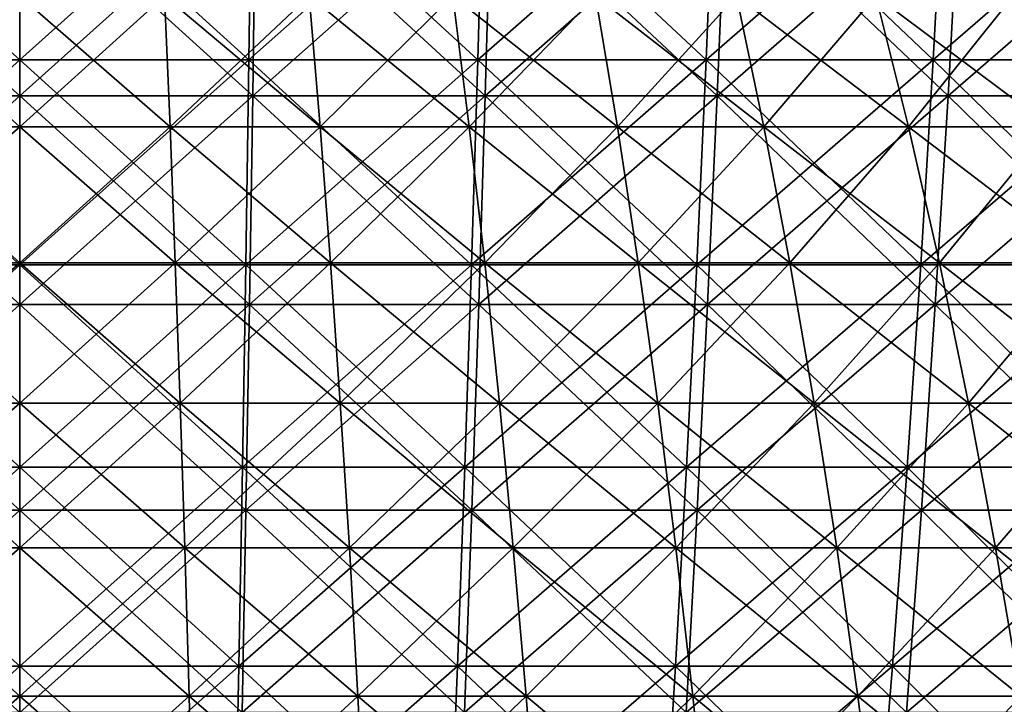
# Model space of a CAD drawing. Header units: millimetres. Extents: x -125 to 125, y 3898 to 4025.
# Tile 228 of 256: x 0 to 19, y 3970 to 3983. Entities that reach past the tile are written whole.
import ezdxf

# ---------------------------------------------------------------- set-up
doc = ezdxf.new("R2010")
doc.units = ezdxf.units.MM
doc.header["$LTSCALE"] = 2.2935
for name, color, linetype in [('2', 7, 'CONTINUOUS'), ('3', 7, 'CONTINUOUS'), ('4', 7, 'CONTINUOUS'), ('5', 7, 'CONTINUOUS'), ('6', 7, 'CONTINUOUS'), ('7', 7, 'CONTINUOUS')]:
    doc.layers.add(name, color=color, linetype=linetype)

msp = doc.modelspace()

# ---------------------------------------------------------------- linework, layer by layer
at = {"layer": '2', "color": 36, "linetype": 'Continuous', "true_color": 0x833d1e}
for points in [[(-4.604, 3981.725, 117.18), (0, 3981.725, 117.27), (-4.661, 3985.897, 118.635), (-4.604, 3981.725, 117.18)], [(-4.661, 3985.897, 118.635), (0, 3981.725, 117.27), (0, 3985.897, 118.726), (-4.661, 3985.897, 118.635)], [(0, 3981.725, 117.27), (4.604, 3981.725, 117.18), (0, 3985.897, 118.726), (0, 3981.725, 117.27)], [(0, 3985.897, 118.726), (4.604, 3981.725, 117.18), (4.661, 3985.897, 118.635), (0, 3985.897, 118.726)], [(4.604, 3981.725, 117.18), (9.201, 3981.725, 116.908), (4.661, 3985.897, 118.635), (4.604, 3981.725, 117.18)], [(4.661, 3985.897, 118.635), (9.201, 3981.725, 116.908), (9.315, 3985.897, 118.36), (4.661, 3985.897, 118.635)], [(9.201, 3981.725, 116.908), (13.784, 3981.725, 116.457), (9.315, 3985.897, 118.36), (9.201, 3981.725, 116.908)], [(9.315, 3985.897, 118.36), (13.784, 3981.725, 116.457), (13.955, 3985.897, 117.903), (9.315, 3985.897, 118.36)], [(13.784, 3981.725, 116.457), (18.345, 3981.725, 115.826), (13.955, 3985.897, 117.903), (13.784, 3981.725, 116.457)], [(13.955, 3985.897, 117.903), (18.345, 3981.725, 115.826), (18.573, 3985.897, 117.265), (13.955, 3985.897, 117.903)], [(18.345, 3981.725, 115.826), (22.878, 3981.725, 115.017), (18.573, 3985.897, 117.265), (18.345, 3981.725, 115.826)], [(18.573, 3985.897, 117.265), (22.878, 3981.725, 115.017), (23.162, 3985.897, 116.445), (18.573, 3985.897, 117.265)], [(-4.541, 3977.606, 115.578), (0, 3977.606, 115.667), (-4.604, 3981.725, 117.18), (-4.541, 3977.606, 115.578)], [(-4.604, 3981.725, 117.18), (0, 3977.606, 115.667), (0, 3981.725, 117.27), (-4.604, 3981.725, 117.18)], [(0, 3977.606, 115.667), (4.541, 3977.606, 115.578), (0, 3981.725, 117.27), (0, 3977.606, 115.667)], [(0, 3981.725, 117.27), (4.541, 3977.606, 115.578), (4.604, 3981.725, 117.18), (0, 3981.725, 117.27)], [(4.541, 3977.606, 115.578), (9.075, 3977.606, 115.31), (4.604, 3981.725, 117.18), (4.541, 3977.606, 115.578)], [(4.604, 3981.725, 117.18), (9.075, 3977.606, 115.31), (9.201, 3981.725, 116.908), (4.604, 3981.725, 117.18)], [(9.075, 3977.606, 115.31), (13.595, 3977.606, 114.865), (9.201, 3981.725, 116.908), (9.075, 3977.606, 115.31)], [(9.201, 3981.725, 116.908), (13.595, 3977.606, 114.865), (13.784, 3981.725, 116.457), (9.201, 3981.725, 116.908)], [(13.595, 3977.606, 114.865), (18.094, 3977.606, 114.243), (13.784, 3981.725, 116.457), (13.595, 3977.606, 114.865)], [(13.784, 3981.725, 116.457), (18.094, 3977.606, 114.243), (18.345, 3981.725, 115.826), (13.784, 3981.725, 116.457)], [(18.094, 3977.606, 114.243), (22.566, 3977.606, 113.444), (18.345, 3981.725, 115.826), (18.094, 3977.606, 114.243)], [(18.345, 3981.725, 115.826), (22.566, 3977.606, 113.444), (22.878, 3981.725, 115.017), (18.345, 3981.725, 115.826)], [(-4.472, 3973.547, 113.832), (0, 3973.547, 113.919), (-4.541, 3977.606, 115.578), (-4.472, 3973.547, 113.832)], [(-4.541, 3977.606, 115.578), (0, 3973.547, 113.919), (0, 3977.606, 115.667), (-4.541, 3977.606, 115.578)], [(0, 3973.547, 113.919), (4.472, 3973.547, 113.832), (0, 3977.606, 115.667), (0, 3973.547, 113.919)], [(0, 3977.606, 115.667), (4.472, 3973.547, 113.832), (4.541, 3977.606, 115.578), (0, 3977.606, 115.667)], [(4.472, 3973.547, 113.832), (8.938, 3973.547, 113.568), (4.541, 3977.606, 115.578), (4.472, 3973.547, 113.832)], [(4.541, 3977.606, 115.578), (8.938, 3973.547, 113.568), (9.075, 3977.606, 115.31), (4.541, 3977.606, 115.578)], [(8.938, 3973.547, 113.568), (13.39, 3973.547, 113.13), (9.075, 3977.606, 115.31), (8.938, 3973.547, 113.568)], [(9.075, 3977.606, 115.31), (13.39, 3973.547, 113.13), (13.595, 3977.606, 114.865), (9.075, 3977.606, 115.31)], [(13.39, 3973.547, 113.13), (17.821, 3973.547, 112.517), (13.595, 3977.606, 114.865), (13.39, 3973.547, 113.13)], [(13.595, 3977.606, 114.865), (17.821, 3973.547, 112.517), (18.094, 3977.606, 114.243), (13.595, 3977.606, 114.865)], [(17.821, 3973.547, 112.517), (22.225, 3973.547, 111.73), (18.094, 3977.606, 114.243), (17.821, 3973.547, 112.517)], [(18.094, 3977.606, 114.243), (22.225, 3973.547, 111.73), (22.566, 3977.606, 113.444), (18.094, 3977.606, 114.243)], [(-4.398, 3969.553, 111.943), (0, 3969.553, 112.029), (-4.472, 3973.547, 113.832), (-4.398, 3969.553, 111.943)], [(-4.472, 3973.547, 113.832), (0, 3969.553, 112.029), (0, 3973.547, 113.919), (-4.472, 3973.547, 113.832)], [(0, 3969.553, 112.029), (4.398, 3969.553, 111.943), (0, 3973.547, 113.919), (0, 3969.553, 112.029)], [(0, 3973.547, 113.919), (4.398, 3969.553, 111.943), (4.472, 3973.547, 113.832), (0, 3973.547, 113.919)], [(4.398, 3969.553, 111.943), (8.79, 3969.553, 111.684), (4.472, 3973.547, 113.832), (4.398, 3969.553, 111.943)], [(4.472, 3973.547, 113.832), (8.79, 3969.553, 111.684), (8.938, 3973.547, 113.568), (4.472, 3973.547, 113.832)], [(8.79, 3969.553, 111.684), (13.168, 3969.553, 111.253), (8.938, 3973.547, 113.568), (8.79, 3969.553, 111.684)], [(8.938, 3973.547, 113.568), (13.168, 3969.553, 111.253), (13.39, 3973.547, 113.13), (8.938, 3973.547, 113.568)], [(13.168, 3969.553, 111.253), (17.525, 3969.553, 110.65), (13.39, 3973.547, 113.13), (13.168, 3969.553, 111.253)], [(13.39, 3973.547, 113.13), (17.525, 3969.553, 110.65), (17.821, 3973.547, 112.517), (13.39, 3973.547, 113.13)], [(17.525, 3969.553, 110.65), (21.856, 3969.553, 109.877), (17.821, 3973.547, 112.517), (17.525, 3969.553, 110.65)], [(17.821, 3973.547, 112.517), (21.856, 3969.553, 109.877), (22.225, 3973.547, 111.73), (17.821, 3973.547, 112.517)]]:
    msp.add_3dface(points, dxfattribs=at)
at = {"layer": '3', "color": 36, "linetype": 'Continuous', "true_color": 0x833d1e}
for points in [[(0, 3985.897, -118.726), (-4.604, 3981.725, -117.18), (-4.661, 3985.897, -118.635), (0, 3985.897, -118.726)], [(0, 3981.725, -117.27), (-4.604, 3981.725, -117.18), (0, 3985.897, -118.726), (0, 3981.725, -117.27)], [(4.604, 3981.725, -117.18), (0, 3981.725, -117.27), (4.661, 3985.897, -118.635), (4.604, 3981.725, -117.18)], [(4.661, 3985.897, -118.635), (0, 3981.725, -117.27), (0, 3985.897, -118.726), (4.661, 3985.897, -118.635)], [(9.201, 3981.725, -116.908), (4.604, 3981.725, -117.18), (9.315, 3985.897, -118.36), (9.201, 3981.725, -116.908)], [(9.315, 3985.897, -118.36), (4.604, 3981.725, -117.18), (4.661, 3985.897, -118.635), (9.315, 3985.897, -118.36)], [(13.784, 3981.725, -116.457), (9.201, 3981.725, -116.908), (13.955, 3985.897, -117.903), (13.784, 3981.725, -116.457)], [(13.955, 3985.897, -117.903), (9.201, 3981.725, -116.908), (9.315, 3985.897, -118.36), (13.955, 3985.897, -117.903)], [(18.345, 3981.725, -115.826), (13.784, 3981.725, -116.457), (18.573, 3985.897, -117.265), (18.345, 3981.725, -115.826)], [(18.573, 3985.897, -117.265), (13.784, 3981.725, -116.457), (13.955, 3985.897, -117.903), (18.573, 3985.897, -117.265)], [(22.878, 3981.725, -115.017), (18.345, 3981.725, -115.826), (23.162, 3985.897, -116.445), (22.878, 3981.725, -115.017)], [(23.162, 3985.897, -116.445), (18.345, 3981.725, -115.826), (18.573, 3985.897, -117.265), (23.162, 3985.897, -116.445)], [(0, 3981.725, -117.27), (-4.541, 3977.606, -115.578), (-4.604, 3981.725, -117.18), (0, 3981.725, -117.27)], [(0, 3977.606, -115.667), (-4.541, 3977.606, -115.578), (0, 3981.725, -117.27), (0, 3977.606, -115.667)], [(4.541, 3977.606, -115.578), (0, 3977.606, -115.667), (4.604, 3981.725, -117.18), (4.541, 3977.606, -115.578)], [(4.604, 3981.725, -117.18), (0, 3977.606, -115.667), (0, 3981.725, -117.27), (4.604, 3981.725, -117.18)], [(9.075, 3977.606, -115.31), (4.541, 3977.606, -115.578), (9.201, 3981.725, -116.908), (9.075, 3977.606, -115.31)], [(9.201, 3981.725, -116.908), (4.541, 3977.606, -115.578), (4.604, 3981.725, -117.18), (9.201, 3981.725, -116.908)], [(13.595, 3977.606, -114.865), (9.075, 3977.606, -115.31), (13.784, 3981.725, -116.457), (13.595, 3977.606, -114.865)], [(13.784, 3981.725, -116.457), (9.075, 3977.606, -115.31), (9.201, 3981.725, -116.908), (13.784, 3981.725, -116.457)], [(18.094, 3977.606, -114.243), (13.595, 3977.606, -114.865), (18.345, 3981.725, -115.826), (18.094, 3977.606, -114.243)], [(18.345, 3981.725, -115.826), (13.595, 3977.606, -114.865), (13.784, 3981.725, -116.457), (18.345, 3981.725, -115.826)], [(22.566, 3977.606, -113.444), (18.094, 3977.606, -114.243), (22.878, 3981.725, -115.017), (22.566, 3977.606, -113.444)], [(22.878, 3981.725, -115.017), (18.094, 3977.606, -114.243), (18.345, 3981.725, -115.826), (22.878, 3981.725, -115.017)], [(0, 3977.606, -115.667), (-4.472, 3973.547, -113.832), (-4.541, 3977.606, -115.578), (0, 3977.606, -115.667)], [(0, 3973.547, -113.919), (-4.472, 3973.547, -113.832), (0, 3977.606, -115.667), (0, 3973.547, -113.919)], [(4.472, 3973.547, -113.832), (0, 3973.547, -113.919), (4.541, 3977.606, -115.578), (4.472, 3973.547, -113.832)], [(4.541, 3977.606, -115.578), (0, 3973.547, -113.919), (0, 3977.606, -115.667), (4.541, 3977.606, -115.578)], [(8.938, 3973.547, -113.568), (4.472, 3973.547, -113.832), (9.075, 3977.606, -115.31), (8.938, 3973.547, -113.568)], [(9.075, 3977.606, -115.31), (4.472, 3973.547, -113.832), (4.541, 3977.606, -115.578), (9.075, 3977.606, -115.31)], [(13.39, 3973.547, -113.13), (8.938, 3973.547, -113.568), (13.595, 3977.606, -114.865), (13.39, 3973.547, -113.13)], [(13.595, 3977.606, -114.865), (8.938, 3973.547, -113.568), (9.075, 3977.606, -115.31), (13.595, 3977.606, -114.865)], [(17.821, 3973.547, -112.517), (13.39, 3973.547, -113.13), (18.094, 3977.606, -114.243), (17.821, 3973.547, -112.517)], [(18.094, 3977.606, -114.243), (13.39, 3973.547, -113.13), (13.595, 3977.606, -114.865), (18.094, 3977.606, -114.243)], [(22.225, 3973.547, -111.73), (17.821, 3973.547, -112.517), (22.566, 3977.606, -113.444), (22.225, 3973.547, -111.73)], [(22.566, 3977.606, -113.444), (17.821, 3973.547, -112.517), (18.094, 3977.606, -114.243), (22.566, 3977.606, -113.444)], [(0, 3973.547, -113.919), (-4.398, 3969.553, -111.943), (-4.472, 3973.547, -113.832), (0, 3973.547, -113.919)], [(0, 3969.553, -112.029), (-4.398, 3969.553, -111.943), (0, 3973.547, -113.919), (0, 3969.553, -112.029)], [(4.398, 3969.553, -111.943), (0, 3969.553, -112.029), (4.472, 3973.547, -113.832), (4.398, 3969.553, -111.943)], [(4.472, 3973.547, -113.832), (0, 3969.553, -112.029), (0, 3973.547, -113.919), (4.472, 3973.547, -113.832)], [(8.79, 3969.553, -111.684), (4.398, 3969.553, -111.943), (8.938, 3973.547, -113.568), (8.79, 3969.553, -111.684)], [(8.938, 3973.547, -113.568), (4.398, 3969.553, -111.943), (4.472, 3973.547, -113.832), (8.938, 3973.547, -113.568)], [(13.168, 3969.553, -111.253), (8.79, 3969.553, -111.684), (13.39, 3973.547, -113.13), (13.168, 3969.553, -111.253)], [(13.39, 3973.547, -113.13), (8.79, 3969.553, -111.684), (8.938, 3973.547, -113.568), (13.39, 3973.547, -113.13)], [(17.525, 3969.553, -110.65), (13.168, 3969.553, -111.253), (17.821, 3973.547, -112.517), (17.525, 3969.553, -110.65)], [(17.821, 3973.547, -112.517), (13.168, 3969.553, -111.253), (13.39, 3973.547, -113.13), (17.821, 3973.547, -112.517)], [(21.856, 3969.553, -109.877), (17.525, 3969.553, -110.65), (22.225, 3973.547, -111.73), (21.856, 3969.553, -109.877)], [(22.225, 3973.547, -111.73), (17.525, 3969.553, -110.65), (17.821, 3973.547, -112.517), (22.225, 3973.547, -111.73)]]:
    msp.add_3dface(points, dxfattribs=at)
at = {"layer": '4', "color": 36, "linetype": 'Continuous', "true_color": 0x833d1e}
for points in [[(-4.531, 3982.44, -115.313), (0, 3982.44, -115.402), (-4.587, 3986.543, -116.743), (-4.531, 3982.44, -115.313)], [(-4.587, 3986.543, -116.743), (0, 3982.44, -115.402), (0, 3986.543, -116.834), (-4.587, 3986.543, -116.743)], [(0, 3982.44, -115.402), (4.531, 3982.44, -115.313), (0, 3986.543, -116.834), (0, 3982.44, -115.402)], [(0, 3986.543, -116.834), (4.531, 3982.44, -115.313), (4.587, 3986.543, -116.743), (0, 3986.543, -116.834)], [(4.531, 3982.44, -115.313), (9.054, 3982.44, -115.046), (4.587, 3986.543, -116.743), (4.531, 3982.44, -115.313)], [(4.587, 3986.543, -116.743), (9.054, 3982.44, -115.046), (9.167, 3986.543, -116.473), (4.587, 3986.543, -116.743)], [(9.054, 3982.44, -115.046), (13.564, 3982.44, -114.602), (9.167, 3986.543, -116.473), (9.054, 3982.44, -115.046)], [(9.167, 3986.543, -116.473), (13.564, 3982.44, -114.602), (13.732, 3986.543, -116.024), (9.167, 3986.543, -116.473)], [(13.564, 3982.44, -114.602), (18.053, 3982.44, -113.981), (13.732, 3986.543, -116.024), (13.564, 3982.44, -114.602)], [(13.732, 3986.543, -116.024), (18.053, 3982.44, -113.981), (18.277, 3986.543, -115.395), (13.732, 3986.543, -116.024)], [(18.053, 3982.44, -113.981), (22.514, 3982.44, -113.185), (18.277, 3986.543, -115.395), (18.053, 3982.44, -113.981)], [(18.277, 3986.543, -115.395), (22.514, 3982.44, -113.185), (22.793, 3986.543, -114.589), (18.277, 3986.543, -115.395)], [(-4.469, 3978.389, -113.739), (0, 3978.389, -113.826), (-4.531, 3982.44, -115.313), (-4.469, 3978.389, -113.739)], [(-4.531, 3982.44, -115.313), (0, 3978.389, -113.826), (0, 3982.44, -115.402), (-4.531, 3982.44, -115.313)], [(0, 3978.389, -113.826), (4.469, 3978.389, -113.739), (0, 3982.44, -115.402), (0, 3978.389, -113.826)], [(0, 3982.44, -115.402), (4.469, 3978.389, -113.739), (4.531, 3982.44, -115.313), (0, 3982.44, -115.402)], [(4.469, 3978.389, -113.739), (8.931, 3978.389, -113.476), (4.531, 3982.44, -115.313), (4.469, 3978.389, -113.739)], [(4.531, 3982.44, -115.313), (8.931, 3978.389, -113.476), (9.054, 3982.44, -115.046), (4.531, 3982.44, -115.313)], [(8.931, 3978.389, -113.476), (13.379, 3978.389, -113.037), (9.054, 3982.44, -115.046), (8.931, 3978.389, -113.476)], [(9.054, 3982.44, -115.046), (13.379, 3978.389, -113.037), (13.564, 3982.44, -114.602), (9.054, 3982.44, -115.046)], [(13.379, 3978.389, -113.037), (17.806, 3978.389, -112.425), (13.564, 3982.44, -114.602), (13.379, 3978.389, -113.037)], [(13.564, 3982.44, -114.602), (17.806, 3978.389, -112.425), (18.053, 3982.44, -113.981), (13.564, 3982.44, -114.602)], [(17.806, 3978.389, -112.425), (22.206, 3978.389, -111.639), (18.053, 3982.44, -113.981), (17.806, 3978.389, -112.425)], [(18.053, 3982.44, -113.981), (22.206, 3978.389, -111.639), (22.514, 3982.44, -113.185), (18.053, 3982.44, -113.981)], [(-4.401, 3974.397, -112.022), (0, 3974.397, -112.109), (-4.469, 3978.389, -113.739), (-4.401, 3974.397, -112.022)], [(-4.469, 3978.389, -113.739), (0, 3974.397, -112.109), (0, 3978.389, -113.826), (-4.469, 3978.389, -113.739)], [(0, 3974.397, -112.109), (4.401, 3974.397, -112.022), (0, 3978.389, -113.826), (0, 3974.397, -112.109)], [(0, 3978.389, -113.826), (4.401, 3974.397, -112.022), (4.469, 3978.389, -113.739), (0, 3978.389, -113.826)], [(4.401, 3974.397, -112.022), (8.796, 3974.397, -111.763), (4.469, 3978.389, -113.739), (4.401, 3974.397, -112.022)], [(4.469, 3978.389, -113.739), (8.796, 3974.397, -111.763), (8.931, 3978.389, -113.476), (4.469, 3978.389, -113.739)], [(8.796, 3974.397, -111.763), (13.177, 3974.397, -111.332), (8.931, 3978.389, -113.476), (8.796, 3974.397, -111.763)], [(8.931, 3978.389, -113.476), (13.177, 3974.397, -111.332), (13.379, 3978.389, -113.037), (8.931, 3978.389, -113.476)], [(13.177, 3974.397, -111.332), (17.538, 3974.397, -110.728), (13.379, 3978.389, -113.037), (13.177, 3974.397, -111.332)], [(13.379, 3978.389, -113.037), (17.538, 3974.397, -110.728), (17.806, 3978.389, -112.425), (13.379, 3978.389, -113.037)], [(17.538, 3974.397, -110.728), (21.871, 3974.397, -109.955), (17.806, 3978.389, -112.425), (17.538, 3974.397, -110.728)], [(17.806, 3978.389, -112.425), (21.871, 3974.397, -109.955), (22.206, 3978.389, -111.639), (17.806, 3978.389, -112.425)], [(-4.328, 3970.468, -110.166), (0, 3970.468, -110.251), (-4.401, 3974.397, -112.022), (-4.328, 3970.468, -110.166)], [(-4.401, 3974.397, -112.022), (0, 3970.468, -110.251), (0, 3974.397, -112.109), (-4.401, 3974.397, -112.022)], [(0, 3970.468, -110.251), (4.328, 3970.468, -110.166), (0, 3974.397, -112.109), (0, 3970.468, -110.251)], [(0, 3974.397, -112.109), (4.328, 3970.468, -110.166), (4.401, 3974.397, -112.022), (0, 3974.397, -112.109)], [(4.328, 3970.468, -110.166), (8.65, 3970.468, -109.911), (4.401, 3974.397, -112.022), (4.328, 3970.468, -110.166)], [(4.401, 3974.397, -112.022), (8.65, 3970.468, -109.911), (8.796, 3974.397, -111.763), (4.401, 3974.397, -112.022)], [(8.65, 3970.468, -109.911), (12.959, 3970.468, -109.487), (8.796, 3974.397, -111.763), (8.65, 3970.468, -109.911)], [(8.796, 3974.397, -111.763), (12.959, 3970.468, -109.487), (13.177, 3974.397, -111.332), (8.796, 3974.397, -111.763)], [(12.959, 3970.468, -109.487), (17.247, 3970.468, -108.894), (13.177, 3974.397, -111.332), (12.959, 3970.468, -109.487)], [(13.177, 3974.397, -111.332), (17.247, 3970.468, -108.894), (17.538, 3974.397, -110.728), (13.177, 3974.397, -111.332)], [(17.247, 3970.468, -108.894), (21.509, 3970.468, -108.132), (17.538, 3974.397, -110.728), (17.247, 3970.468, -108.894)], [(17.538, 3974.397, -110.728), (21.509, 3970.468, -108.132), (21.871, 3974.397, -109.955), (17.538, 3974.397, -110.728)], [(-4.25, 3966.607, -108.172), (0, 3966.607, -108.256), (-4.328, 3970.468, -110.166), (-4.25, 3966.607, -108.172)], [(-4.328, 3970.468, -110.166), (0, 3966.607, -108.256), (0, 3970.468, -110.251), (-4.328, 3970.468, -110.166)], [(0, 3966.607, -108.256), (4.25, 3966.607, -108.172), (0, 3970.468, -110.251), (0, 3966.607, -108.256)], [(0, 3970.468, -110.251), (4.25, 3966.607, -108.172), (4.328, 3970.468, -110.166), (0, 3970.468, -110.251)], [(4.25, 3966.607, -108.172), (8.494, 3966.607, -107.922), (4.328, 3970.468, -110.166), (4.25, 3966.607, -108.172)], [(4.328, 3970.468, -110.166), (8.494, 3966.607, -107.922), (8.65, 3970.468, -109.911), (4.328, 3970.468, -110.166)], [(8.494, 3966.607, -107.922), (12.724, 3966.607, -107.505), (8.65, 3970.468, -109.911), (8.494, 3966.607, -107.922)], [(8.65, 3970.468, -109.911), (12.724, 3966.607, -107.505), (12.959, 3970.468, -109.487), (8.65, 3970.468, -109.911)], [(12.724, 3966.607, -107.505), (16.935, 3966.607, -106.923), (12.959, 3970.468, -109.487), (12.724, 3966.607, -107.505)], [(12.959, 3970.468, -109.487), (16.935, 3966.607, -106.923), (17.247, 3970.468, -108.894), (12.959, 3970.468, -109.487)], [(16.935, 3966.607, -106.923), (21.12, 3966.607, -106.175), (17.247, 3970.468, -108.894), (16.935, 3966.607, -106.923)], [(17.247, 3970.468, -108.894), (21.12, 3966.607, -106.175), (21.509, 3970.468, -108.132), (17.247, 3970.468, -108.894)]]:
    msp.add_3dface(points, dxfattribs=at)
at = {"layer": '5', "color": 36, "linetype": 'Continuous', "true_color": 0x833d1e}
for points in [[(0, 3986.543, 116.834), (-4.531, 3982.44, 115.313), (-4.587, 3986.543, 116.743), (0, 3986.543, 116.834)], [(0, 3982.44, 115.402), (-4.531, 3982.44, 115.313), (0, 3986.543, 116.834), (0, 3982.44, 115.402)], [(4.531, 3982.44, 115.313), (0, 3982.44, 115.402), (4.587, 3986.543, 116.743), (4.531, 3982.44, 115.313)], [(4.587, 3986.543, 116.743), (0, 3982.44, 115.402), (0, 3986.543, 116.834), (4.587, 3986.543, 116.743)], [(9.054, 3982.44, 115.046), (4.531, 3982.44, 115.313), (9.167, 3986.543, 116.473), (9.054, 3982.44, 115.046)], [(9.167, 3986.543, 116.473), (4.531, 3982.44, 115.313), (4.587, 3986.543, 116.743), (9.167, 3986.543, 116.473)], [(13.564, 3982.44, 114.602), (9.054, 3982.44, 115.046), (13.732, 3986.543, 116.024), (13.564, 3982.44, 114.602)], [(13.732, 3986.543, 116.024), (9.054, 3982.44, 115.046), (9.167, 3986.543, 116.473), (13.732, 3986.543, 116.024)], [(18.053, 3982.44, 113.981), (13.564, 3982.44, 114.602), (18.277, 3986.543, 115.395), (18.053, 3982.44, 113.981)], [(18.277, 3986.543, 115.395), (13.564, 3982.44, 114.602), (13.732, 3986.543, 116.024), (18.277, 3986.543, 115.395)], [(22.514, 3982.44, 113.185), (18.053, 3982.44, 113.981), (22.793, 3986.543, 114.589), (22.514, 3982.44, 113.185)], [(22.793, 3986.543, 114.589), (18.053, 3982.44, 113.981), (18.277, 3986.543, 115.395), (22.793, 3986.543, 114.589)], [(0, 3982.44, 115.402), (-4.469, 3978.389, 113.739), (-4.531, 3982.44, 115.313), (0, 3982.44, 115.402)], [(0, 3978.389, 113.826), (-4.469, 3978.389, 113.739), (0, 3982.44, 115.402), (0, 3978.389, 113.826)], [(4.469, 3978.389, 113.739), (0, 3978.389, 113.826), (4.531, 3982.44, 115.313), (4.469, 3978.389, 113.739)], [(4.531, 3982.44, 115.313), (0, 3978.389, 113.826), (0, 3982.44, 115.402), (4.531, 3982.44, 115.313)], [(8.931, 3978.389, 113.476), (4.469, 3978.389, 113.739), (9.054, 3982.44, 115.046), (8.931, 3978.389, 113.476)], [(9.054, 3982.44, 115.046), (4.469, 3978.389, 113.739), (4.531, 3982.44, 115.313), (9.054, 3982.44, 115.046)], [(13.379, 3978.389, 113.037), (8.931, 3978.389, 113.476), (13.564, 3982.44, 114.602), (13.379, 3978.389, 113.037)], [(13.564, 3982.44, 114.602), (8.931, 3978.389, 113.476), (9.054, 3982.44, 115.046), (13.564, 3982.44, 114.602)], [(17.806, 3978.389, 112.425), (13.379, 3978.389, 113.037), (18.053, 3982.44, 113.981), (17.806, 3978.389, 112.425)], [(18.053, 3982.44, 113.981), (13.379, 3978.389, 113.037), (13.564, 3982.44, 114.602), (18.053, 3982.44, 113.981)], [(22.206, 3978.389, 111.639), (17.806, 3978.389, 112.425), (22.514, 3982.44, 113.185), (22.206, 3978.389, 111.639)], [(22.514, 3982.44, 113.185), (17.806, 3978.389, 112.425), (18.053, 3982.44, 113.981), (22.514, 3982.44, 113.185)], [(0, 3978.389, 113.826), (-4.401, 3974.397, 112.022), (-4.469, 3978.389, 113.739), (0, 3978.389, 113.826)], [(0, 3974.397, 112.109), (-4.401, 3974.397, 112.022), (0, 3978.389, 113.826), (0, 3974.397, 112.109)], [(4.401, 3974.397, 112.022), (0, 3974.397, 112.109), (4.469, 3978.389, 113.739), (4.401, 3974.397, 112.022)], [(4.469, 3978.389, 113.739), (0, 3974.397, 112.109), (0, 3978.389, 113.826), (4.469, 3978.389, 113.739)], [(8.796, 3974.397, 111.763), (4.401, 3974.397, 112.022), (8.931, 3978.389, 113.476), (8.796, 3974.397, 111.763)], [(8.931, 3978.389, 113.476), (4.401, 3974.397, 112.022), (4.469, 3978.389, 113.739), (8.931, 3978.389, 113.476)], [(13.177, 3974.397, 111.332), (8.796, 3974.397, 111.763), (13.379, 3978.389, 113.037), (13.177, 3974.397, 111.332)], [(13.379, 3978.389, 113.037), (8.796, 3974.397, 111.763), (8.931, 3978.389, 113.476), (13.379, 3978.389, 113.037)], [(17.538, 3974.397, 110.728), (13.177, 3974.397, 111.332), (17.806, 3978.389, 112.425), (17.538, 3974.397, 110.728)], [(17.806, 3978.389, 112.425), (13.177, 3974.397, 111.332), (13.379, 3978.389, 113.037), (17.806, 3978.389, 112.425)], [(21.871, 3974.397, 109.955), (17.538, 3974.397, 110.728), (22.206, 3978.389, 111.639), (21.871, 3974.397, 109.955)], [(22.206, 3978.389, 111.639), (17.538, 3974.397, 110.728), (17.806, 3978.389, 112.425), (22.206, 3978.389, 111.639)], [(0, 3974.397, 112.109), (-4.328, 3970.468, 110.166), (-4.401, 3974.397, 112.022), (0, 3974.397, 112.109)], [(0, 3970.468, 110.251), (-4.328, 3970.468, 110.166), (0, 3974.397, 112.109), (0, 3970.468, 110.251)], [(4.328, 3970.468, 110.166), (0, 3970.468, 110.251), (4.401, 3974.397, 112.022), (4.328, 3970.468, 110.166)], [(4.401, 3974.397, 112.022), (0, 3970.468, 110.251), (0, 3974.397, 112.109), (4.401, 3974.397, 112.022)], [(8.65, 3970.468, 109.911), (4.328, 3970.468, 110.166), (8.796, 3974.397, 111.763), (8.65, 3970.468, 109.911)], [(8.796, 3974.397, 111.763), (4.328, 3970.468, 110.166), (4.401, 3974.397, 112.022), (8.796, 3974.397, 111.763)], [(12.959, 3970.468, 109.487), (8.65, 3970.468, 109.911), (13.177, 3974.397, 111.332), (12.959, 3970.468, 109.487)], [(13.177, 3974.397, 111.332), (8.65, 3970.468, 109.911), (8.796, 3974.397, 111.763), (13.177, 3974.397, 111.332)], [(17.247, 3970.468, 108.894), (12.959, 3970.468, 109.487), (17.538, 3974.397, 110.728), (17.247, 3970.468, 108.894)], [(17.538, 3974.397, 110.728), (12.959, 3970.468, 109.487), (13.177, 3974.397, 111.332), (17.538, 3974.397, 110.728)], [(21.509, 3970.468, 108.132), (17.247, 3970.468, 108.894), (21.871, 3974.397, 109.955), (21.509, 3970.468, 108.132)], [(21.871, 3974.397, 109.955), (17.247, 3970.468, 108.894), (17.538, 3974.397, 110.728), (21.871, 3974.397, 109.955)], [(0, 3970.468, 110.251), (-4.25, 3966.607, 108.172), (-4.328, 3970.468, 110.166), (0, 3970.468, 110.251)], [(0, 3966.607, 108.256), (-4.25, 3966.607, 108.172), (0, 3970.468, 110.251), (0, 3966.607, 108.256)], [(4.25, 3966.607, 108.172), (0, 3966.607, 108.256), (4.328, 3970.468, 110.166), (4.25, 3966.607, 108.172)], [(4.328, 3970.468, 110.166), (0, 3966.607, 108.256), (0, 3970.468, 110.251), (4.328, 3970.468, 110.166)], [(8.494, 3966.607, 107.922), (4.25, 3966.607, 108.172), (8.65, 3970.468, 109.911), (8.494, 3966.607, 107.922)], [(8.65, 3970.468, 109.911), (4.25, 3966.607, 108.172), (4.328, 3970.468, 110.166), (8.65, 3970.468, 109.911)], [(12.724, 3966.607, 107.505), (8.494, 3966.607, 107.922), (12.959, 3970.468, 109.487), (12.724, 3966.607, 107.505)], [(12.959, 3970.468, 109.487), (8.494, 3966.607, 107.922), (8.65, 3970.468, 109.911), (12.959, 3970.468, 109.487)], [(16.935, 3966.607, 106.923), (12.724, 3966.607, 107.505), (17.247, 3970.468, 108.894), (16.935, 3966.607, 106.923)], [(17.247, 3970.468, 108.894), (12.724, 3966.607, 107.505), (12.959, 3970.468, 109.487), (17.247, 3970.468, 108.894)], [(21.12, 3966.607, 106.175), (16.935, 3966.607, 106.923), (21.509, 3970.468, 108.132), (21.12, 3966.607, 106.175)], [(21.509, 3970.468, 108.132), (16.935, 3966.607, 106.923), (17.247, 3970.468, 108.894), (21.509, 3970.468, 108.132)]]:
    msp.add_3dface(points, dxfattribs=at)
at = {"layer": '6', "color": 7, "linetype": 'Continuous', "true_color": 0xe0f2ff}
for points in [[(-2.972, 3981.112, 58.602), (0, 3981.112, 58.677), (-2.863, 3983.7, 56.448), (-2.972, 3981.112, 58.602)], [(-2.863, 3983.7, 56.448), (0, 3981.112, 58.677), (0, 3983.7, 56.52), (-2.863, 3983.7, 56.448)], [(0, 3981.112, 58.677), (2.972, 3981.112, 58.602), (0, 3983.7, 56.52), (0, 3981.112, 58.677)], [(0, 3983.7, 56.52), (2.972, 3981.112, 58.602), (2.863, 3983.7, 56.448), (0, 3983.7, 56.52)], [(2.972, 3981.112, 58.602), (5.936, 3981.112, 58.376), (2.863, 3983.7, 56.448), (2.972, 3981.112, 58.602)], [(2.863, 3983.7, 56.448), (5.936, 3981.112, 58.376), (5.718, 3983.7, 56.23), (2.863, 3983.7, 56.448)], [(5.936, 3981.112, 58.376), (8.885, 3981.112, 58.001), (5.718, 3983.7, 56.23), (5.936, 3981.112, 58.376)], [(5.718, 3983.7, 56.23), (8.885, 3981.112, 58.001), (8.559, 3983.7, 55.868), (5.718, 3983.7, 56.23)], [(8.885, 3981.112, 58.001), (11.812, 3981.112, 57.476), (8.559, 3983.7, 55.868), (8.885, 3981.112, 58.001)], [(8.559, 3983.7, 55.868), (11.812, 3981.112, 57.476), (11.377, 3983.7, 55.363), (8.559, 3983.7, 55.868)], [(11.812, 3981.112, 57.476), (14.708, 3981.112, 56.804), (11.377, 3983.7, 55.363), (11.812, 3981.112, 57.476)], [(11.377, 3983.7, 55.363), (14.708, 3981.112, 56.804), (14.167, 3983.7, 54.716), (11.377, 3983.7, 55.363)], [(14.708, 3981.112, 56.804), (17.566, 3981.112, 55.986), (14.167, 3983.7, 54.716), (14.708, 3981.112, 56.804)], [(14.167, 3983.7, 54.716), (17.566, 3981.112, 55.986), (16.92, 3983.7, 53.928), (14.167, 3983.7, 54.716)], [(17.566, 3981.112, 55.986), (20.379, 3981.112, 55.025), (16.92, 3983.7, 53.928), (17.566, 3981.112, 55.986)], [(16.92, 3983.7, 53.928), (20.379, 3981.112, 55.025), (19.63, 3983.7, 53.002), (16.92, 3983.7, 53.928)], [(-3.075, 3978.429, 60.638), (0, 3978.429, 60.716), (-2.972, 3981.112, 58.602), (-3.075, 3978.429, 60.638)], [(-2.972, 3981.112, 58.602), (0, 3978.429, 60.716), (0, 3981.112, 58.677), (-2.972, 3981.112, 58.602)], [(0, 3978.429, 60.716), (3.075, 3978.429, 60.638), (0, 3981.112, 58.677), (0, 3978.429, 60.716)], [(0, 3981.112, 58.677), (3.075, 3978.429, 60.638), (2.972, 3981.112, 58.602), (0, 3981.112, 58.677)], [(3.075, 3978.429, 60.638), (6.143, 3978.429, 60.404), (2.972, 3981.112, 58.602), (3.075, 3978.429, 60.638)], [(2.972, 3981.112, 58.602), (6.143, 3978.429, 60.404), (5.936, 3981.112, 58.376), (2.972, 3981.112, 58.602)], [(6.143, 3978.429, 60.404), (9.194, 3978.429, 60.016), (5.936, 3981.112, 58.376), (6.143, 3978.429, 60.404)], [(5.936, 3981.112, 58.376), (9.194, 3978.429, 60.016), (8.885, 3981.112, 58.001), (5.936, 3981.112, 58.376)], [(9.194, 3978.429, 60.016), (12.222, 3978.429, 59.473), (8.885, 3981.112, 58.001), (9.194, 3978.429, 60.016)], [(8.885, 3981.112, 58.001), (12.222, 3978.429, 59.473), (11.812, 3981.112, 57.476), (8.885, 3981.112, 58.001)], [(12.222, 3978.429, 59.473), (15.219, 3978.429, 58.778), (11.812, 3981.112, 57.476), (12.222, 3978.429, 59.473)], [(11.812, 3981.112, 57.476), (15.219, 3978.429, 58.778), (14.708, 3981.112, 56.804), (11.812, 3981.112, 57.476)], [(15.219, 3978.429, 58.778), (18.176, 3978.429, 57.931), (14.708, 3981.112, 56.804), (15.219, 3978.429, 58.778)], [(14.708, 3981.112, 56.804), (18.176, 3978.429, 57.931), (17.566, 3981.112, 55.986), (14.708, 3981.112, 56.804)], [(18.176, 3978.429, 57.931), (21.087, 3978.429, 56.936), (17.566, 3981.112, 55.986), (18.176, 3978.429, 57.931)], [(17.566, 3981.112, 55.986), (21.087, 3978.429, 56.936), (20.379, 3981.112, 55.025), (17.566, 3981.112, 55.986)], [(-3.172, 3975.658, 62.552), (0, 3975.658, 62.632), (-3.075, 3978.429, 60.638), (-3.172, 3975.658, 62.552)], [(-3.075, 3978.429, 60.638), (0, 3975.658, 62.632), (0, 3978.429, 60.716), (-3.075, 3978.429, 60.638)], [(0, 3975.658, 62.632), (3.172, 3975.658, 62.552), (0, 3978.429, 60.716), (0, 3975.658, 62.632)], [(0, 3978.429, 60.716), (3.172, 3975.658, 62.552), (3.075, 3978.429, 60.638), (0, 3978.429, 60.716)], [(3.172, 3975.658, 62.552), (6.336, 3975.658, 62.311), (3.075, 3978.429, 60.638), (3.172, 3975.658, 62.552)], [(3.075, 3978.429, 60.638), (6.336, 3975.658, 62.311), (6.143, 3978.429, 60.404), (3.075, 3978.429, 60.638)], [(6.336, 3975.658, 62.311), (9.484, 3975.658, 61.91), (6.143, 3978.429, 60.404), (6.336, 3975.658, 62.311)], [(6.143, 3978.429, 60.404), (9.484, 3975.658, 61.91), (9.194, 3978.429, 60.016), (6.143, 3978.429, 60.404)], [(9.484, 3975.658, 61.91), (12.608, 3975.658, 61.35), (9.194, 3978.429, 60.016), (9.484, 3975.658, 61.91)], [(9.194, 3978.429, 60.016), (12.608, 3975.658, 61.35), (12.222, 3978.429, 59.473), (9.194, 3978.429, 60.016)], [(12.608, 3975.658, 61.35), (15.699, 3975.658, 60.633), (12.222, 3978.429, 59.473), (12.608, 3975.658, 61.35)], [(12.222, 3978.429, 59.473), (15.699, 3975.658, 60.633), (15.219, 3978.429, 58.778), (12.222, 3978.429, 59.473)], [(15.699, 3975.658, 60.633), (18.75, 3975.658, 59.76), (15.219, 3978.429, 58.778), (15.699, 3975.658, 60.633)], [(15.219, 3978.429, 58.778), (18.75, 3975.658, 59.76), (18.176, 3978.429, 57.931), (15.219, 3978.429, 58.778)], [(18.75, 3975.658, 59.76), (21.752, 3975.658, 58.733), (18.176, 3978.429, 57.931), (18.75, 3975.658, 59.76)], [(18.176, 3978.429, 57.931), (21.752, 3975.658, 58.733), (21.087, 3978.429, 56.936), (18.176, 3978.429, 57.931)], [(-3.263, 3972.804, 64.339), (0, 3972.804, 64.422), (-3.172, 3975.658, 62.552), (-3.263, 3972.804, 64.339)], [(-3.172, 3975.658, 62.552), (0, 3972.804, 64.422), (0, 3975.658, 62.632), (-3.172, 3975.658, 62.552)], [(0, 3972.804, 64.422), (3.263, 3972.804, 64.339), (0, 3975.658, 62.632), (0, 3972.804, 64.422)], [(0, 3975.658, 62.632), (3.263, 3972.804, 64.339), (3.172, 3975.658, 62.552), (0, 3975.658, 62.632)], [(3.263, 3972.804, 64.339), (6.517, 3972.804, 64.091), (3.172, 3975.658, 62.552), (3.263, 3972.804, 64.339)], [(3.172, 3975.658, 62.552), (6.517, 3972.804, 64.091), (6.336, 3975.658, 62.311), (3.172, 3975.658, 62.552)], [(6.517, 3972.804, 64.091), (9.755, 3972.804, 63.679), (6.336, 3975.658, 62.311), (6.517, 3972.804, 64.091)], [(6.336, 3975.658, 62.311), (9.755, 3972.804, 63.679), (9.484, 3975.658, 61.91), (6.336, 3975.658, 62.311)], [(9.755, 3972.804, 63.679), (12.968, 3972.804, 63.103), (9.484, 3975.658, 61.91), (9.755, 3972.804, 63.679)], [(9.484, 3975.658, 61.91), (12.968, 3972.804, 63.103), (12.608, 3975.658, 61.35), (9.484, 3975.658, 61.91)], [(12.968, 3972.804, 63.103), (16.147, 3972.804, 62.365), (12.608, 3975.658, 61.35), (12.968, 3972.804, 63.103)], [(12.608, 3975.658, 61.35), (16.147, 3972.804, 62.365), (15.699, 3975.658, 60.633), (12.608, 3975.658, 61.35)], [(16.147, 3972.804, 62.365), (19.285, 3972.804, 61.467), (15.699, 3975.658, 60.633), (16.147, 3972.804, 62.365)], [(15.699, 3975.658, 60.633), (19.285, 3972.804, 61.467), (18.75, 3975.658, 59.76), (15.699, 3975.658, 60.633)], [(19.285, 3972.804, 61.467), (22.374, 3972.804, 60.412), (18.75, 3975.658, 59.76), (19.285, 3972.804, 61.467)], [(18.75, 3975.658, 59.76), (22.374, 3972.804, 60.412), (21.752, 3975.658, 58.733), (18.75, 3975.658, 59.76)], [(-3.347, 3969.872, 65.997), (0, 3969.872, 66.081), (-3.263, 3972.804, 64.339), (-3.347, 3969.872, 65.997)], [(-3.263, 3972.804, 64.339), (0, 3969.872, 66.081), (0, 3972.804, 64.422), (-3.263, 3972.804, 64.339)], [(0, 3969.872, 66.081), (3.347, 3969.872, 65.997), (0, 3972.804, 64.422), (0, 3969.872, 66.081)], [(0, 3972.804, 64.422), (3.347, 3969.872, 65.997), (3.263, 3972.804, 64.339), (0, 3972.804, 64.422)], [(3.347, 3969.872, 65.997), (6.685, 3969.872, 65.742), (3.263, 3972.804, 64.339), (3.347, 3969.872, 65.997)], [(3.263, 3972.804, 64.339), (6.685, 3969.872, 65.742), (6.517, 3972.804, 64.091), (3.263, 3972.804, 64.339)], [(6.685, 3969.872, 65.742), (10.007, 3969.872, 65.319), (6.517, 3972.804, 64.091), (6.685, 3969.872, 65.742)], [(6.517, 3972.804, 64.091), (10.007, 3969.872, 65.319), (9.755, 3972.804, 63.679), (6.517, 3972.804, 64.091)], [(10.007, 3969.872, 65.319), (13.302, 3969.872, 64.729), (9.755, 3972.804, 63.679), (10.007, 3969.872, 65.319)], [(9.755, 3972.804, 63.679), (13.302, 3969.872, 64.729), (12.968, 3972.804, 63.103), (9.755, 3972.804, 63.679)], [(13.302, 3969.872, 64.729), (16.563, 3969.872, 63.972), (12.968, 3972.804, 63.103), (13.302, 3969.872, 64.729)], [(12.968, 3972.804, 63.103), (16.563, 3969.872, 63.972), (16.147, 3972.804, 62.365), (12.968, 3972.804, 63.103)], [(16.563, 3969.872, 63.972), (19.782, 3969.872, 63.051), (16.147, 3972.804, 62.365), (16.563, 3969.872, 63.972)], [(16.147, 3972.804, 62.365), (19.782, 3969.872, 63.051), (19.285, 3972.804, 61.467), (16.147, 3972.804, 62.365)], [(19.782, 3969.872, 63.051), (22.95, 3969.872, 61.968), (19.285, 3972.804, 61.467), (19.782, 3969.872, 63.051)], [(19.285, 3972.804, 61.467), (22.95, 3969.872, 61.968), (22.374, 3972.804, 60.412), (19.285, 3972.804, 61.467)], [(-3.424, 3966.868, 67.521), (0, 3966.868, 67.608), (-3.347, 3969.872, 65.997), (-3.424, 3966.868, 67.521)], [(-3.347, 3969.872, 65.997), (0, 3966.868, 67.608), (0, 3969.872, 66.081), (-3.347, 3969.872, 65.997)], [(0, 3966.868, 67.608), (3.424, 3966.868, 67.521), (0, 3969.872, 66.081), (0, 3966.868, 67.608)], [(0, 3969.872, 66.081), (3.424, 3966.868, 67.521), (3.347, 3969.872, 65.997), (0, 3969.872, 66.081)], [(3.424, 3966.868, 67.521), (6.84, 3966.868, 67.261), (3.347, 3969.872, 65.997), (3.424, 3966.868, 67.521)], [(3.347, 3969.872, 65.997), (6.84, 3966.868, 67.261), (6.685, 3969.872, 65.742), (3.347, 3969.872, 65.997)], [(6.84, 3966.868, 67.261), (10.238, 3966.868, 66.828), (6.685, 3969.872, 65.742), (6.84, 3966.868, 67.261)], [(6.685, 3969.872, 65.742), (10.238, 3966.868, 66.828), (10.007, 3969.872, 65.319), (6.685, 3969.872, 65.742)], [(10.238, 3966.868, 66.828), (13.609, 3966.868, 66.224), (10.007, 3969.872, 65.319), (10.238, 3966.868, 66.828)], [(10.007, 3969.872, 65.319), (13.609, 3966.868, 66.224), (13.302, 3969.872, 64.729), (10.007, 3969.872, 65.319)], [(13.609, 3966.868, 66.224), (16.946, 3966.868, 65.449), (13.302, 3969.872, 64.729), (13.609, 3966.868, 66.224)], [(13.302, 3969.872, 64.729), (16.946, 3966.868, 65.449), (16.563, 3969.872, 63.972), (13.302, 3969.872, 64.729)], [(16.946, 3966.868, 65.449), (20.239, 3966.868, 64.507), (16.563, 3969.872, 63.972), (16.946, 3966.868, 65.449)], [(16.563, 3969.872, 63.972), (20.239, 3966.868, 64.507), (19.782, 3969.872, 63.051), (16.563, 3969.872, 63.972)]]:
    msp.add_3dface(points, dxfattribs=at)
at = {"layer": '7', "color": 7, "linetype": 'Continuous', "true_color": 0xe0f2ff}
for points in [[(0, 3981.112, -58.677), (-2.972, 3981.112, -58.602), (0, 3983.7, -56.52), (0, 3981.112, -58.677)], [(0, 3983.7, -56.52), (-2.972, 3981.112, -58.602), (-2.863, 3983.7, -56.448), (0, 3983.7, -56.52)], [(2.972, 3981.112, -58.602), (0, 3981.112, -58.677), (2.863, 3983.7, -56.448), (2.972, 3981.112, -58.602)], [(2.863, 3983.7, -56.448), (0, 3981.112, -58.677), (0, 3983.7, -56.52), (2.863, 3983.7, -56.448)], [(5.718, 3983.7, -56.23), (2.972, 3981.112, -58.602), (2.863, 3983.7, -56.448), (5.718, 3983.7, -56.23)], [(5.936, 3981.112, -58.376), (2.972, 3981.112, -58.602), (5.718, 3983.7, -56.23), (5.936, 3981.112, -58.376)], [(8.559, 3983.7, -55.868), (5.936, 3981.112, -58.376), (5.718, 3983.7, -56.23), (8.559, 3983.7, -55.868)], [(8.885, 3981.112, -58.001), (5.936, 3981.112, -58.376), (8.559, 3983.7, -55.868), (8.885, 3981.112, -58.001)], [(11.377, 3983.7, -55.363), (8.885, 3981.112, -58.001), (8.559, 3983.7, -55.868), (11.377, 3983.7, -55.363)], [(11.812, 3981.112, -57.476), (8.885, 3981.112, -58.001), (11.377, 3983.7, -55.363), (11.812, 3981.112, -57.476)], [(14.167, 3983.7, -54.716), (11.812, 3981.112, -57.476), (11.377, 3983.7, -55.363), (14.167, 3983.7, -54.716)], [(14.708, 3981.112, -56.804), (11.812, 3981.112, -57.476), (14.167, 3983.7, -54.716), (14.708, 3981.112, -56.804)], [(16.92, 3983.7, -53.928), (14.708, 3981.112, -56.804), (14.167, 3983.7, -54.716), (16.92, 3983.7, -53.928)], [(17.566, 3981.112, -55.986), (14.708, 3981.112, -56.804), (16.92, 3983.7, -53.928), (17.566, 3981.112, -55.986)], [(19.63, 3983.7, -53.002), (17.566, 3981.112, -55.986), (16.92, 3983.7, -53.928), (19.63, 3983.7, -53.002)], [(20.379, 3981.112, -55.025), (17.566, 3981.112, -55.986), (19.63, 3983.7, -53.002), (20.379, 3981.112, -55.025)], [(0, 3978.429, -60.716), (-3.075, 3978.429, -60.638), (0, 3981.112, -58.677), (0, 3978.429, -60.716)], [(0, 3981.112, -58.677), (-3.075, 3978.429, -60.638), (-2.972, 3981.112, -58.602), (0, 3981.112, -58.677)], [(3.075, 3978.429, -60.638), (0, 3978.429, -60.716), (2.972, 3981.112, -58.602), (3.075, 3978.429, -60.638)], [(2.972, 3981.112, -58.602), (0, 3978.429, -60.716), (0, 3981.112, -58.677), (2.972, 3981.112, -58.602)], [(5.936, 3981.112, -58.376), (3.075, 3978.429, -60.638), (2.972, 3981.112, -58.602), (5.936, 3981.112, -58.376)], [(6.143, 3978.429, -60.404), (3.075, 3978.429, -60.638), (5.936, 3981.112, -58.376), (6.143, 3978.429, -60.404)], [(8.885, 3981.112, -58.001), (6.143, 3978.429, -60.404), (5.936, 3981.112, -58.376), (8.885, 3981.112, -58.001)], [(9.194, 3978.429, -60.016), (6.143, 3978.429, -60.404), (8.885, 3981.112, -58.001), (9.194, 3978.429, -60.016)], [(11.812, 3981.112, -57.476), (9.194, 3978.429, -60.016), (8.885, 3981.112, -58.001), (11.812, 3981.112, -57.476)], [(12.222, 3978.429, -59.473), (9.194, 3978.429, -60.016), (11.812, 3981.112, -57.476), (12.222, 3978.429, -59.473)], [(14.708, 3981.112, -56.804), (12.222, 3978.429, -59.473), (11.812, 3981.112, -57.476), (14.708, 3981.112, -56.804)], [(15.219, 3978.429, -58.778), (12.222, 3978.429, -59.473), (14.708, 3981.112, -56.804), (15.219, 3978.429, -58.778)], [(17.566, 3981.112, -55.986), (15.219, 3978.429, -58.778), (14.708, 3981.112, -56.804), (17.566, 3981.112, -55.986)], [(18.176, 3978.429, -57.931), (15.219, 3978.429, -58.778), (17.566, 3981.112, -55.986), (18.176, 3978.429, -57.931)], [(20.379, 3981.112, -55.025), (18.176, 3978.429, -57.931), (17.566, 3981.112, -55.986), (20.379, 3981.112, -55.025)], [(21.087, 3978.429, -56.936), (18.176, 3978.429, -57.931), (20.379, 3981.112, -55.025), (21.087, 3978.429, -56.936)], [(0, 3975.658, -62.632), (-3.172, 3975.658, -62.552), (0, 3978.429, -60.716), (0, 3975.658, -62.632)], [(0, 3978.429, -60.716), (-3.172, 3975.658, -62.552), (-3.075, 3978.429, -60.638), (0, 3978.429, -60.716)], [(3.172, 3975.658, -62.552), (0, 3975.658, -62.632), (3.075, 3978.429, -60.638), (3.172, 3975.658, -62.552)], [(3.075, 3978.429, -60.638), (0, 3975.658, -62.632), (0, 3978.429, -60.716), (3.075, 3978.429, -60.638)], [(6.143, 3978.429, -60.404), (3.172, 3975.658, -62.552), (3.075, 3978.429, -60.638), (6.143, 3978.429, -60.404)], [(6.336, 3975.658, -62.311), (3.172, 3975.658, -62.552), (6.143, 3978.429, -60.404), (6.336, 3975.658, -62.311)], [(9.194, 3978.429, -60.016), (6.336, 3975.658, -62.311), (6.143, 3978.429, -60.404), (9.194, 3978.429, -60.016)], [(9.484, 3975.658, -61.91), (6.336, 3975.658, -62.311), (9.194, 3978.429, -60.016), (9.484, 3975.658, -61.91)], [(12.222, 3978.429, -59.473), (9.484, 3975.658, -61.91), (9.194, 3978.429, -60.016), (12.222, 3978.429, -59.473)], [(12.608, 3975.658, -61.35), (9.484, 3975.658, -61.91), (12.222, 3978.429, -59.473), (12.608, 3975.658, -61.35)], [(15.219, 3978.429, -58.778), (12.608, 3975.658, -61.35), (12.222, 3978.429, -59.473), (15.219, 3978.429, -58.778)], [(15.699, 3975.658, -60.633), (12.608, 3975.658, -61.35), (15.219, 3978.429, -58.778), (15.699, 3975.658, -60.633)], [(18.176, 3978.429, -57.931), (15.699, 3975.658, -60.633), (15.219, 3978.429, -58.778), (18.176, 3978.429, -57.931)], [(18.75, 3975.658, -59.76), (15.699, 3975.658, -60.633), (18.176, 3978.429, -57.931), (18.75, 3975.658, -59.76)], [(21.087, 3978.429, -56.936), (18.75, 3975.658, -59.76), (18.176, 3978.429, -57.931), (21.087, 3978.429, -56.936)], [(21.752, 3975.658, -58.733), (18.75, 3975.658, -59.76), (21.087, 3978.429, -56.936), (21.752, 3975.658, -58.733)], [(0, 3972.804, -64.422), (-3.263, 3972.804, -64.339), (0, 3975.658, -62.632), (0, 3972.804, -64.422)], [(0, 3975.658, -62.632), (-3.263, 3972.804, -64.339), (-3.172, 3975.658, -62.552), (0, 3975.658, -62.632)], [(3.263, 3972.804, -64.339), (0, 3972.804, -64.422), (3.172, 3975.658, -62.552), (3.263, 3972.804, -64.339)], [(3.172, 3975.658, -62.552), (0, 3972.804, -64.422), (0, 3975.658, -62.632), (3.172, 3975.658, -62.552)], [(6.336, 3975.658, -62.311), (3.263, 3972.804, -64.339), (3.172, 3975.658, -62.552), (6.336, 3975.658, -62.311)], [(6.517, 3972.804, -64.091), (3.263, 3972.804, -64.339), (6.336, 3975.658, -62.311), (6.517, 3972.804, -64.091)], [(9.484, 3975.658, -61.91), (6.517, 3972.804, -64.091), (6.336, 3975.658, -62.311), (9.484, 3975.658, -61.91)], [(9.755, 3972.804, -63.679), (6.517, 3972.804, -64.091), (9.484, 3975.658, -61.91), (9.755, 3972.804, -63.679)], [(12.608, 3975.658, -61.35), (9.755, 3972.804, -63.679), (9.484, 3975.658, -61.91), (12.608, 3975.658, -61.35)], [(12.968, 3972.804, -63.103), (9.755, 3972.804, -63.679), (12.608, 3975.658, -61.35), (12.968, 3972.804, -63.103)], [(15.699, 3975.658, -60.633), (12.968, 3972.804, -63.103), (12.608, 3975.658, -61.35), (15.699, 3975.658, -60.633)], [(16.147, 3972.804, -62.365), (12.968, 3972.804, -63.103), (15.699, 3975.658, -60.633), (16.147, 3972.804, -62.365)], [(18.75, 3975.658, -59.76), (16.147, 3972.804, -62.365), (15.699, 3975.658, -60.633), (18.75, 3975.658, -59.76)], [(19.285, 3972.804, -61.467), (16.147, 3972.804, -62.365), (18.75, 3975.658, -59.76), (19.285, 3972.804, -61.467)], [(21.752, 3975.658, -58.733), (19.285, 3972.804, -61.467), (18.75, 3975.658, -59.76), (21.752, 3975.658, -58.733)], [(22.374, 3972.804, -60.412), (19.285, 3972.804, -61.467), (21.752, 3975.658, -58.733), (22.374, 3972.804, -60.412)], [(0, 3969.872, -66.081), (-3.347, 3969.872, -65.997), (0, 3972.804, -64.422), (0, 3969.872, -66.081)], [(0, 3972.804, -64.422), (-3.347, 3969.872, -65.997), (-3.263, 3972.804, -64.339), (0, 3972.804, -64.422)], [(3.347, 3969.872, -65.997), (0, 3969.872, -66.081), (3.263, 3972.804, -64.339), (3.347, 3969.872, -65.997)], [(3.263, 3972.804, -64.339), (0, 3969.872, -66.081), (0, 3972.804, -64.422), (3.263, 3972.804, -64.339)], [(6.517, 3972.804, -64.091), (3.347, 3969.872, -65.997), (3.263, 3972.804, -64.339), (6.517, 3972.804, -64.091)], [(6.685, 3969.872, -65.742), (3.347, 3969.872, -65.997), (6.517, 3972.804, -64.091), (6.685, 3969.872, -65.742)], [(9.755, 3972.804, -63.679), (6.685, 3969.872, -65.742), (6.517, 3972.804, -64.091), (9.755, 3972.804, -63.679)], [(10.007, 3969.872, -65.319), (6.685, 3969.872, -65.742), (9.755, 3972.804, -63.679), (10.007, 3969.872, -65.319)], [(12.968, 3972.804, -63.103), (10.007, 3969.872, -65.319), (9.755, 3972.804, -63.679), (12.968, 3972.804, -63.103)], [(13.302, 3969.872, -64.729), (10.007, 3969.872, -65.319), (12.968, 3972.804, -63.103), (13.302, 3969.872, -64.729)], [(16.147, 3972.804, -62.365), (13.302, 3969.872, -64.729), (12.968, 3972.804, -63.103), (16.147, 3972.804, -62.365)], [(16.563, 3969.872, -63.972), (13.302, 3969.872, -64.729), (16.147, 3972.804, -62.365), (16.563, 3969.872, -63.972)], [(19.285, 3972.804, -61.467), (16.563, 3969.872, -63.972), (16.147, 3972.804, -62.365), (19.285, 3972.804, -61.467)], [(19.782, 3969.872, -63.051), (16.563, 3969.872, -63.972), (19.285, 3972.804, -61.467), (19.782, 3969.872, -63.051)], [(22.374, 3972.804, -60.412), (19.782, 3969.872, -63.051), (19.285, 3972.804, -61.467), (22.374, 3972.804, -60.412)], [(0, 3966.868, -67.608), (-3.424, 3966.868, -67.521), (0, 3969.872, -66.081), (0, 3966.868, -67.608)], [(0, 3969.872, -66.081), (-3.424, 3966.868, -67.521), (-3.347, 3969.872, -65.997), (0, 3969.872, -66.081)], [(3.424, 3966.868, -67.521), (0, 3966.868, -67.608), (3.347, 3969.872, -65.997), (3.424, 3966.868, -67.521)], [(3.347, 3969.872, -65.997), (0, 3966.868, -67.608), (0, 3969.872, -66.081), (3.347, 3969.872, -65.997)], [(6.685, 3969.872, -65.742), (3.424, 3966.868, -67.521), (3.347, 3969.872, -65.997), (6.685, 3969.872, -65.742)], [(6.84, 3966.868, -67.261), (3.424, 3966.868, -67.521), (6.685, 3969.872, -65.742), (6.84, 3966.868, -67.261)], [(10.007, 3969.872, -65.319), (6.84, 3966.868, -67.261), (6.685, 3969.872, -65.742), (10.007, 3969.872, -65.319)], [(10.238, 3966.868, -66.828), (6.84, 3966.868, -67.261), (10.007, 3969.872, -65.319), (10.238, 3966.868, -66.828)], [(13.302, 3969.872, -64.729), (10.238, 3966.868, -66.828), (10.007, 3969.872, -65.319), (13.302, 3969.872, -64.729)], [(13.609, 3966.868, -66.224), (10.238, 3966.868, -66.828), (13.302, 3969.872, -64.729), (13.609, 3966.868, -66.224)], [(16.563, 3969.872, -63.972), (13.609, 3966.868, -66.224), (13.302, 3969.872, -64.729), (16.563, 3969.872, -63.972)], [(16.946, 3966.868, -65.449), (13.609, 3966.868, -66.224), (16.563, 3969.872, -63.972), (16.946, 3966.868, -65.449)], [(19.782, 3969.872, -63.051), (16.946, 3966.868, -65.449), (16.563, 3969.872, -63.972), (19.782, 3969.872, -63.051)], [(20.239, 3966.868, -64.507), (16.946, 3966.868, -65.449), (19.782, 3969.872, -63.051), (20.239, 3966.868, -64.507)]]:
    msp.add_3dface(points, dxfattribs=at)

doc.saveas('drawing.dxf')
